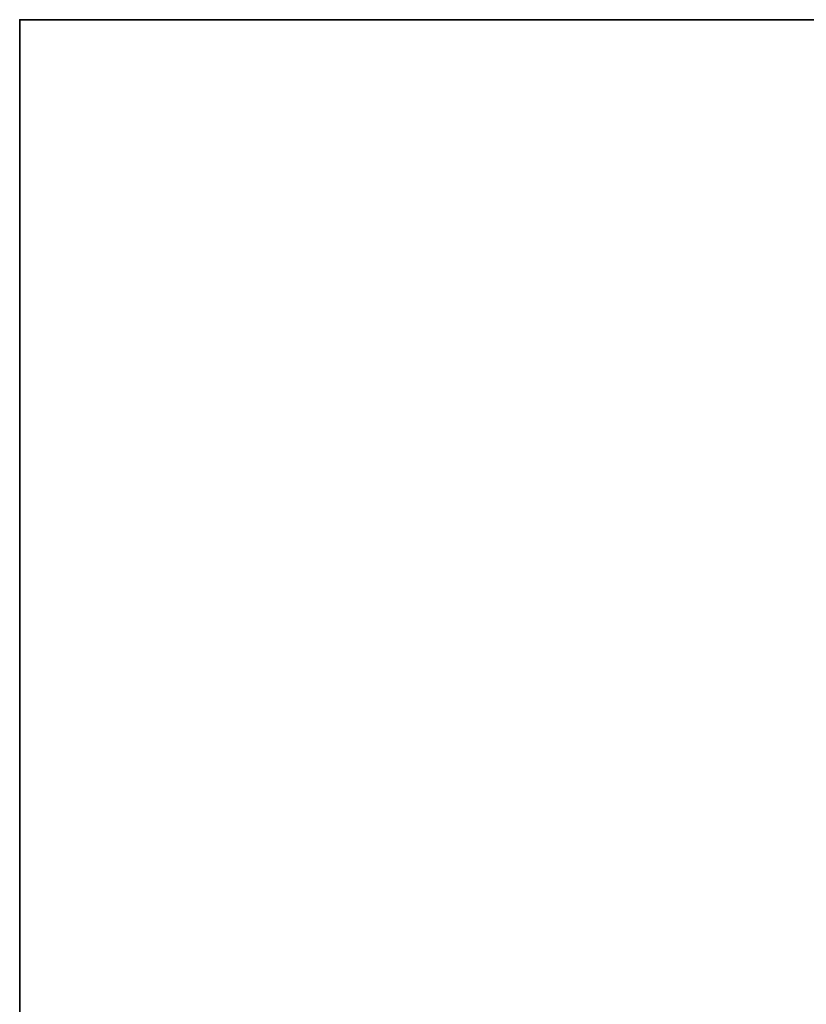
# Model space of a CAD drawing. Header units: millimetres. Extents: x -603 to 3703, y -115 to 193.
# Tile 55 of 256: x -603 to -502, y 49 to 174. Entities that reach past the tile are written whole.
import ezdxf

# ---------------------------------------------------------------- set-up
doc = ezdxf.new("R2010")
doc.units = ezdxf.units.MM
doc.layers.add('151', color=7, linetype='Continuous', true_color=0xffffff)

# ---------------------------------------------------------------- blocks, each defined once
blk = doc.blocks.new('UG_SURFACE_001')
at = {"layer": '151', "color": 252, "linetype": 'Continuous', "lineweight": 35}
for points in [[(-603, -18, -7.75), (-603, 174.4, -7.75), (-453, 174.4, -7.75), (-453, -18, -7.75)], [(-603, 174.4, 2212.25), (603, 174.4, 2212.25), (453, 174.4, 2062.25), (-453, 174.4, 2062.25)], [(-453, 174.4, 2062.25), (-453, 174.4, -7.75), (-603, 174.4, -7.75), (-603, 174.4, 2212.25)], [(603, -18, 2212.25), (603, 174.4, 2212.25), (-603, 174.4, 2212.25), (-603, -18, 2212.25)], [(-603, -18, 2212.25), (-603, 174.4, 2212.25), (-603, 174.4, -7.75), (-603, -18, -7.75)]]:
    blk.add_3dface(points, dxfattribs=at)

msp = doc.modelspace()

# ---------------------------------------------------------------- linework, layer by layer
at = {"layer": '151', "color": 252, "linetype": 'Continuous', "lineweight": 35, "true_color": 0x939598}
for p, q in [((-603, -18, 2212.25), (-603, 174.4, 2212.25)), ((-603, 174.4, 2212.25), (603, 174.4, 2212.25)), ((-603, 174.4, -7.75), (-603, 174.4, 2212.25)), ((-603, 174.4, -7.75), (-453, 174.4, -7.75)), ((-603, 174.4, -7.75), (-603, -18, -7.75))]:
    msp.add_line(p, q, dxfattribs=at)

# ---------------------------------------------------------------- block references
msp.add_blockref('UG_SURFACE_001', (0, 0), dxfattribs=at)

doc.saveas('drawing.dxf')
